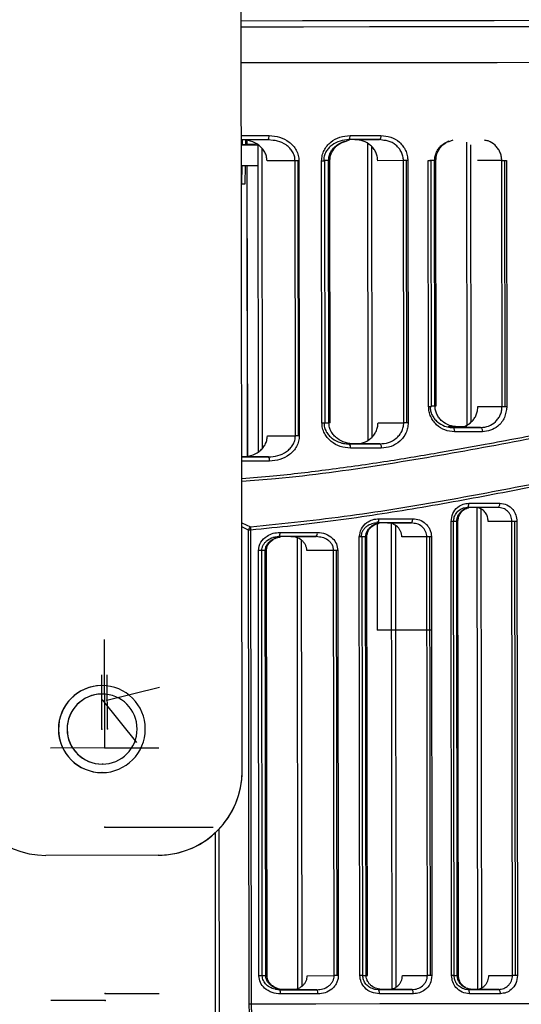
# Model space of a CAD drawing. Header units: millimetres. Extents: x -320 to 32, y 12 to 324.
# Tile 9 of 24: x -223 to -187, y 96 to 167. Entities that reach past the tile are written whole.
import ezdxf

# ---------------------------------------------------------------- set-up
doc = ezdxf.new("R2010")
doc.units = ezdxf.units.MM
doc.header["$PDSIZE"] = -1

msp = doc.modelspace()

# ---------------------------------------------------------------- linework, layer by layer
at = {"color": 7, "linetype": 'Continuous', "lineweight": 25}
for p, q in [((-206.95, 112.952), (-207.058, 201.952)), ((-206.944, 112.952), (-207.051, 201.952)), ((-206.925, 157.604), (-206.919, 157.952)), ((-206.684, 157.609), (-206.678, 157.953)), ((-204.742, 157.908), (-205.083, 157.955)), ((-199.605, 157.838), (-199.3, 157.944)), ((-198.9, 157.962), (-197.142, 157.964)), ((-196.829, 157.914), (-197.142, 157.964)), ((-192.171, 157.843), (-191.9, 157.951)), ((-206.677, 157.604), (-206.673, 157.604)), ((-206.611, 157.897), (-206.611, 157.61)), ((-206.604, 157.896), (-206.604, 157.61)), ((-206.436, 157.61), (-206.432, 157.61)), ((-206.003, 157.605), (-205.839, 157.605)), ((-205.839, 157.604), (-205.813, 135.694)), ((-205.548, 157.367), (-205.522, 135.932)), ((-198.002, 157.683), (-197.977, 136.553)), ((-197.711, 157.478), (-197.686, 136.759)), ((-190.937, 157.776), (-190.913, 137.634)), ((-190.646, 157.584), (-190.622, 137.826)), ((-206.97, 154.804), (-206.949, 156.103)), ((-206.729, 154.809), (-206.708, 156.104)), ((-206.609, 156.104), (-206.584, 135.399)), ((-206.602, 156.104), (-206.577, 135.4)), ((-203.171, 156.457), (-205.173, 156.455)), ((-203.147, 136.848), (-203.171, 156.457)), ((-202.935, 136.848), (-202.959, 156.457)), ((-202.896, 156.457), (-202.872, 136.848)), ((-201.277, 156.459), (-201.047, 156.46)), ((-201.255, 137.769), (-201.277, 156.459)), ((-200.778, 156.468), (-201.134, 156.467)), ((-201.025, 137.769), (-201.047, 156.46)), ((-200.756, 137.768), (-200.778, 156.468)), ((-200.667, 137.768), (-200.69, 156.468)), ((-195.438, 156.466), (-197.276, 156.464)), ((-195.415, 137.776), (-195.438, 156.466)), ((-195.204, 137.776), (-195.226, 156.467)), ((-195.128, 156.467), (-195.105, 137.776)), ((-193.644, 138.934), (-193.665, 156.469)), ((-193.214, 156.477), (-193.556, 156.476)), ((-193.448, 138.935), (-193.469, 156.469)), ((-193.192, 138.987), (-193.214, 156.477)), ((-193.214, 156.477), (-193.125, 156.477)), ((-193.104, 138.987), (-193.125, 156.477)), ((-188.426, 156.475), (-190.15, 156.473)), ((-188.405, 138.941), (-188.426, 156.475)), ((-188.193, 138.941), (-188.214, 156.475)), ((-188.084, 156.476), (-188.063, 138.941)), ((-206.994, 154.804), (-206.97, 154.804)), ((-193.448, 138.986), (-193.192, 138.987)), ((-193.192, 138.987), (-193.104, 138.987)), ((-190.129, 138.939), (-188.405, 138.941)), ((-201.255, 137.769), (-201.025, 137.769)), ((-201.112, 137.767), (-200.756, 137.768)), ((-197.253, 137.774), (-195.415, 137.776)), ((-192.063, 137.488), (-192.256, 137.488)), ((-189.931, 137.439), (-191.596, 137.437)), ((-205.149, 136.846), (-203.147, 136.848)), ((-197.115, 136.274), (-198.874, 136.272)), ((-205.056, 135.346), (-206.957, 135.343)), ((-190.202, 131.726), (-190.16, 97.4)), ((-189.91, 131.624), (-189.869, 97.494)), ((-188.51, 131.71), (-188.698, 131.746)), ((-206.965, 130.641), (-206.355, 130.358)), ((-196.588, 130.639), (-194.88, 130.641)), ((-196.306, 130.588), (-196.266, 97.418)), ((-194.674, 130.607), (-194.88, 130.641)), ((-192.004, 98.371), (-192.044, 130.742)), ((-191.823, 98.371), (-191.862, 130.742)), ((-191.638, 130.749), (-191.861, 130.749)), ((-191.599, 98.378), (-191.638, 130.749)), ((-191.511, 98.378), (-191.55, 130.749)), ((-187.701, 130.747), (-189.391, 130.745)), ((-187.662, 98.376), (-187.701, 130.747)), ((-187.45, 98.377), (-187.489, 130.748)), ((-187.347, 130.748), (-187.308, 98.377)), ((-206.491, 130.132), (-206.965, 130.352)), ((-206.45, 96.353), (-206.491, 130.132)), ((-206.353, 130.132), (-206.312, 96.353)), ((-196.015, 130.451), (-195.975, 97.555)), ((-204.305, 129.662), (-204.749, 129.602)), ((-203.478, 129.663), (-201.66, 129.666)), ((-203.029, 129.577), (-202.99, 97.445)), ((-202.738, 129.419), (-202.7, 97.602)), ((-201.435, 129.634), (-201.66, 129.666)), ((-198.549, 98.363), (-198.587, 129.636)), ((-198.137, 129.644), (-198.461, 129.644)), ((-198.337, 98.363), (-198.374, 129.637)), ((-198.099, 98.371), (-198.137, 129.644)), ((-198.011, 98.371), (-198.049, 129.644)), ((-193.77, 129.642), (-195.554, 129.64)), ((-193.732, 98.369), (-193.77, 129.642)), ((-193.52, 98.369), (-193.558, 129.643)), ((-193.445, 129.643), (-193.407, 98.369)), ((-205.755, 98.354), (-205.792, 128.66)), ((-205.298, 128.668), (-205.545, 128.668)), ((-205.508, 98.354), (-205.544, 128.661)), ((-205.261, 98.362), (-205.298, 128.668)), ((-205.172, 98.362), (-205.209, 128.668)), ((-200.418, 128.667), (-202.335, 128.665)), ((-200.382, 98.361), (-200.418, 128.667)), ((-200.17, 98.361), (-200.206, 128.667)), ((-200.126, 128.667), (-200.089, 98.361)), ((-216.927, 113.44), (-216.935, 113.44)), ((-216.872, 113.441), (-216.927, 113.44)), ((-216.943, 112.84), (-216.95, 112.84)), ((-216.943, 112.84), (-216.875, 112.841)), ((-206.95, 112.952), (-206.944, 112.952)), ((-208.841, 95.664), (-208.857, 108.581)), ((-208.605, 108.8), (-208.59, 95.664)), ((-212.943, 106.945), (-220.943, 106.935)), ((-212.81, 106.946), (-212.803, 106.946)), ((-205.508, 98.362), (-205.261, 98.362)), ((-202.299, 98.358), (-200.382, 98.361)), ((-198.337, 98.37), (-198.099, 98.371)), ((-195.516, 98.367), (-193.732, 98.369)), ((-191.823, 98.378), (-191.599, 98.378)), ((-189.352, 98.374), (-187.662, 98.376)), ((-204.56, 97.395), (-204.266, 97.356)), ((-203.933, 97.364), (-204.321, 97.363)), ((-201.621, 97.359), (-203.438, 97.357)), ((-197.504, 97.405), (-197.241, 97.364)), ((-196.918, 97.372), (-197.287, 97.372)), ((-194.84, 97.367), (-196.548, 97.365)), ((-191.06, 97.396), (-190.85, 97.372)), ((-190.541, 97.38), (-190.911, 97.379)), ((-188.657, 97.375), (-190.291, 97.373))]:
    msp.add_line(p, q, dxfattribs=at)
at = {"color": 7, "linetype": 'Continuous'}
for p, q in [((-197.285, 123.015), (-197.295, 130.751)), ((-197.285, 123.015), (-193.417, 123.02)), ((-216.752, 114.594), (-216.761, 122.33)), ((-216.752, 114.594), (-216.761, 122.33)), ((-216.946, 115.94), (-216.95, 119.808)), ((-216.56, 115.949), (-216.565, 119.817)), ((-216.6, 117.998), (-212.849, 118.94)), ((-216.912, 117.991), (-214.488, 114.977)), ((-216.912, 117.991), (-216.891, 117.991)), ((-216.6, 117.998), (-216.621, 117.998)), ((-216.946, 115.94), (-216.967, 115.939)), ((-216.56, 115.949), (-216.582, 115.948)), ((-216.752, 114.594), (-220.62, 114.59)), ((-216.752, 114.594), (-212.884, 114.599)), ((-216.745, 108.944), (-209.01, 108.954)), ((-216.745, 108.944), (-209.01, 108.954)), ((-216.745, 108.944), (-216.735, 108.945)), ((-216.745, 108.944), (-216.735, 108.945)), ((-216.731, 97.094), (-212.863, 97.099)), ((-216.73, 96.594), (-220.598, 96.59))]:
    msp.add_line(p, q, dxfattribs=at)
at = {"color": 7, "linetype": 'Continuous', "lineweight": 25, "flags": 128}
for points in [[(-207.008, 166.443), (-202.642, 166.449), (-197.974, 166.454), (-193.407, 166.46), (-188.966, 166.466), (-184.672, 166.471), (-180.551, 166.476), (-176.622, 166.481), (-172.908, 166.486), (-169.429, 166.49), (-166.202, 166.494), (-163.245, 166.498), (-160.574, 166.502), (-158.204, 166.505), (-156.145, 166.507), (-154.411, 166.51), (-153.01, 166.512), (-151.948, 166.513), (-151.234, 166.515), (-150.868, 166.515), (-150.818, 166.515)], [(-150.447, 166.059), (-150.498, 166.059), (-150.865, 166.058), (-151.584, 166.057), (-152.651, 166.055), (-154.061, 166.053), (-155.805, 166.051), (-157.875, 166.048), (-160.259, 166.045), (-162.945, 166.042), (-165.918, 166.038), (-169.163, 166.034), (-172.662, 166.029), (-176.396, 166.024), (-180.347, 166.02), (-184.492, 166.014), (-188.809, 166.009), (-193.276, 166.003), (-197.868, 165.998), (-202.562, 165.992), (-207.008, 165.987)], [(-207.005, 163.452), (-202.53, 163.458), (-197.827, 163.464), (-193.226, 163.469), (-188.75, 163.475), (-184.424, 163.48), (-180.271, 163.485), (-176.312, 163.49), (-172.57, 163.495), (-169.064, 163.499), (-165.813, 163.504), (-162.834, 163.507), (-160.142, 163.511), (-157.753, 163.514), (-155.68, 163.517), (-153.932, 163.519), (-152.52, 163.521), (-151.451, 163.523), (-150.73, 163.524), (-150.362, 163.525), (-150.311, 163.525)], [(-206.973, 163.452), (-202.53, 163.458), (-197.827, 163.464), (-193.226, 163.469), (-188.75, 163.475), (-184.424, 163.48), (-180.271, 163.485), (-176.312, 163.49), (-172.57, 163.495), (-169.064, 163.499), (-165.813, 163.504), (-162.834, 163.507), (-160.142, 163.511), (-157.753, 163.514), (-155.68, 163.517), (-153.932, 163.519), (-152.52, 163.521), (-151.451, 163.523), (-150.73, 163.524), (-150.362, 163.525), (-150.311, 163.525)], [(-206.998, 158.252), (-206.861, 158.252), (-206.556, 158.253), (-206.25, 158.253), (-205.945, 158.254), (-205.64, 158.254), (-205.335, 158.254), (-205.03, 158.255)], [(-205.083, 157.955), (-205.386, 157.954), (-205.69, 157.954), (-205.993, 157.954), (-206.297, 157.953), (-206.601, 157.953), (-206.906, 157.952), (-206.919, 157.952)], [(-197.142, 157.964), (-197.414, 157.964), (-197.686, 157.964), (-197.959, 157.963), (-198.232, 157.963), (-198.505, 157.963), (-198.779, 157.962), (-199.053, 157.962), (-199.327, 157.962)], [(-199.248, 158.262), (-198.973, 158.262), (-198.697, 158.262), (-198.422, 158.263), (-198.148, 158.263), (-197.874, 158.263), (-197.6, 158.264), (-197.326, 158.264), (-197.053, 158.264)], [(-197.053, 158.264), (-197.055, 158.206), (-197.06, 158.15), (-197.068, 158.098), (-197.079, 158.052), (-197.092, 158.015), (-197.108, 157.987), (-197.124, 157.97), (-197.142, 157.964)], [(-206.998, 157.603), (-206.794, 157.603), (-206.274, 157.604), (-205.839, 157.605)], [(-206.998, 157.604), (-206.773, 157.604), (-206.677, 157.604)], [(-206.925, 157.609), (-206.55, 157.609), (-206.031, 157.61), (-206, 157.61)], [(-206.925, 157.609), (-206.804, 157.609), (-206.648, 157.609), (-206.532, 157.609), (-206.46, 157.61), (-206.436, 157.61)], [(-206, 157.605), (-206.244, 157.605), (-206.762, 157.604), (-206.925, 157.604)], [(-206.673, 157.604), (-206.696, 157.604), (-206.766, 157.604), (-206.881, 157.604), (-206.925, 157.604)], [(-206, 157.611), (-206, 157.611), (-206.518, 157.61), (-206.684, 157.61)], [(-206.432, 157.61), (-206.525, 157.61), (-206.684, 157.609)], [(-205.838, 156.105), (-206.273, 156.104), (-206.792, 156.103), (-206.949, 156.103)], [(-202.959, 156.457), (-202.988, 156.457), (-203.018, 156.457), (-203.046, 156.457), (-203.074, 156.457), (-203.1, 156.457), (-203.126, 156.457), (-203.149, 156.457), (-203.171, 156.457)], [(-202.896, 156.457), (-202.903, 156.457), (-202.911, 156.457), (-202.919, 156.457), (-202.927, 156.457), (-202.935, 156.457), (-202.943, 156.457), (-202.951, 156.457), (-202.959, 156.457)], [(-200.69, 156.468), (-200.7, 156.468), (-200.73, 156.468), (-200.778, 156.468)], [(-195.226, 156.467), (-195.256, 156.467), (-195.285, 156.467), (-195.313, 156.467), (-195.341, 156.467), (-195.368, 156.467), (-195.393, 156.467), (-195.416, 156.467), (-195.438, 156.466)], [(-195.128, 156.467), (-195.14, 156.467), (-195.152, 156.467), (-195.164, 156.467), (-195.176, 156.467), (-195.189, 156.467), (-195.201, 156.467), (-195.214, 156.467), (-195.226, 156.467)], [(-193.665, 156.469), (-193.599, 156.469), (-193.543, 156.469), (-193.501, 156.469), (-193.476, 156.469), (-193.469, 156.469)], [(-188.426, 156.475), (-188.405, 156.475), (-188.381, 156.475), (-188.356, 156.475), (-188.329, 156.475), (-188.301, 156.475), (-188.273, 156.475), (-188.244, 156.475), (-188.214, 156.475)], [(-188.214, 156.475), (-188.198, 156.475), (-188.181, 156.475), (-188.164, 156.475), (-188.148, 156.475), (-188.131, 156.476), (-188.115, 156.476), (-188.099, 156.476), (-188.084, 156.476)], [(-206.97, 154.809), (-206.802, 154.809), (-206.729, 154.809)], [(-193.644, 138.934), (-193.577, 138.935), (-193.522, 138.935), (-193.48, 138.935), (-193.455, 138.935), (-193.448, 138.935)], [(-188.405, 138.941), (-188.383, 138.941), (-188.36, 138.941), (-188.334, 138.941), (-188.308, 138.941), (-188.28, 138.941), (-188.252, 138.941), (-188.223, 138.941), (-188.193, 138.941)], [(-188.193, 138.941), (-188.176, 138.941), (-188.159, 138.941), (-188.143, 138.941), (-188.126, 138.941), (-188.11, 138.941), (-188.094, 138.941), (-188.078, 138.941), (-188.063, 138.941)], [(-200.667, 137.768), (-200.677, 137.768), (-200.708, 137.768), (-200.756, 137.768)], [(-195.204, 137.776), (-195.233, 137.776), (-195.262, 137.776), (-195.291, 137.776), (-195.318, 137.776), (-195.345, 137.776), (-195.37, 137.776), (-195.394, 137.776), (-195.415, 137.776)], [(-195.105, 137.776), (-195.117, 137.776), (-195.129, 137.776), (-195.141, 137.776), (-195.154, 137.776), (-195.166, 137.776), (-195.178, 137.776), (-195.191, 137.776), (-195.204, 137.776)], [(-192.253, 137.487), (-192.017, 137.488), (-191.767, 137.488), (-191.518, 137.488), (-191.27, 137.489)], [(-191.914, 137.437), (-191.665, 137.437), (-191.416, 137.437), (-191.167, 137.438), (-190.919, 137.438), (-190.672, 137.438), (-190.424, 137.438), (-190.177, 137.439), (-189.931, 137.439)], [(-191.914, 137.437), (-191.893, 137.431), (-191.871, 137.414), (-191.852, 137.386), (-191.835, 137.349), (-191.821, 137.303), (-191.81, 137.252), (-191.804, 137.195), (-191.801, 137.137)], [(-191.596, 137.437), (-191.845, 137.437), (-191.914, 137.437)], [(-189.809, 137.139), (-190.056, 137.139), (-190.304, 137.139), (-190.553, 137.138), (-190.802, 137.138), (-191.051, 137.138), (-191.301, 137.137), (-191.551, 137.137), (-191.801, 137.137)], [(-190.913, 137.489), (-191.077, 137.489), (-191.326, 137.489), (-191.574, 137.488)], [(-189.931, 137.439), (-189.907, 137.433), (-189.884, 137.416), (-189.863, 137.389), (-189.845, 137.351), (-189.83, 137.306), (-189.818, 137.254), (-189.811, 137.198), (-189.809, 137.139)], [(-202.935, 136.848), (-202.965, 136.848), (-202.994, 136.848), (-203.022, 136.848), (-203.05, 136.848), (-203.077, 136.848), (-203.102, 136.848), (-203.125, 136.848), (-203.147, 136.848)], [(-202.872, 136.848), (-202.88, 136.848), (-202.888, 136.848), (-202.895, 136.848), (-202.903, 136.848), (-202.911, 136.848), (-202.919, 136.848), (-202.927, 136.848), (-202.935, 136.848)], [(-199.301, 136.271), (-199.026, 136.272), (-198.752, 136.272), (-198.479, 136.272), (-198.205, 136.273), (-197.932, 136.273), (-197.66, 136.273), (-197.387, 136.274), (-197.115, 136.274)], [(-198.874, 136.272), (-199.15, 136.272), (-199.301, 136.271)], [(-197.115, 136.274), (-197.098, 136.268), (-197.081, 136.251), (-197.066, 136.223), (-197.052, 136.186), (-197.041, 136.141), (-197.033, 136.089), (-197.028, 136.032), (-197.026, 135.974)], [(-197.026, 135.974), (-197.299, 135.974), (-197.573, 135.973), (-197.847, 135.973), (-198.121, 135.973), (-198.395, 135.972), (-198.67, 135.972), (-198.946, 135.972), (-199.221, 135.971)], [(-206.971, 135.343), (-206.878, 135.343), (-206.574, 135.344), (-206.27, 135.344), (-205.966, 135.344), (-205.662, 135.345), (-205.359, 135.345), (-205.056, 135.346)], [(-205.002, 135.046), (-205.307, 135.045), (-205.612, 135.045), (-205.917, 135.044), (-206.222, 135.044), (-206.527, 135.044), (-206.833, 135.043), (-206.97, 135.043)], [(-190.892, 131.743), (-190.868, 131.749), (-190.844, 131.766), (-190.823, 131.794), (-190.804, 131.831), (-190.788, 131.877), (-190.777, 131.929), (-190.77, 131.985), (-190.767, 132.044)], [(-190.767, 132.044), (-190.49, 132.044), (-190.213, 132.044), (-189.936, 132.045), (-189.66, 132.045), (-189.385, 132.045), (-189.11, 132.046), (-188.837, 132.046), (-188.563, 132.046)], [(-188.698, 131.746), (-188.672, 131.752), (-188.647, 131.769), (-188.623, 131.797), (-188.603, 131.834), (-188.586, 131.88), (-188.573, 131.931), (-188.566, 131.988), (-188.563, 132.046)], [(-188.698, 131.746), (-188.97, 131.746), (-189.243, 131.745), (-189.516, 131.745), (-189.79, 131.745), (-190.064, 131.744), (-190.34, 131.744), (-190.615, 131.744), (-190.892, 131.743)], [(-197.282, 130.638), (-197.263, 130.644), (-197.246, 130.661), (-197.23, 130.689), (-197.215, 130.726), (-197.204, 130.771), (-197.195, 130.823), (-197.19, 130.88), (-197.188, 130.938)], [(-194.88, 130.641), (-195.179, 130.641), (-195.477, 130.64), (-195.777, 130.64), (-196.077, 130.639), (-196.377, 130.639), (-196.678, 130.639), (-196.98, 130.638), (-197.282, 130.638)], [(-197.188, 130.938), (-196.885, 130.938), (-196.582, 130.939), (-196.279, 130.939), (-195.977, 130.94), (-195.676, 130.94), (-195.375, 130.94), (-195.075, 130.941), (-194.775, 130.941)], [(-194.88, 130.641), (-194.86, 130.647), (-194.84, 130.664), (-194.822, 130.692), (-194.806, 130.729), (-194.793, 130.774), (-194.783, 130.826), (-194.777, 130.883), (-194.775, 130.941)], [(-191.862, 130.742), (-191.868, 130.742), (-191.89, 130.742), (-191.929, 130.742), (-191.981, 130.742), (-192.044, 130.742)], [(-191.638, 130.749), (-191.593, 130.749), (-191.563, 130.749), (-191.55, 130.749), (-191.55, 130.749)], [(-187.489, 130.748), (-187.519, 130.748), (-187.548, 130.748), (-187.576, 130.747), (-187.604, 130.747), (-187.631, 130.747), (-187.656, 130.747), (-187.679, 130.747), (-187.701, 130.747)], [(-187.347, 130.748), (-187.364, 130.748), (-187.381, 130.748), (-187.398, 130.748), (-187.416, 130.748), (-187.434, 130.748), (-187.452, 130.748), (-187.471, 130.748), (-187.489, 130.748)], [(-206.353, 130.132), (-206.372, 130.132), (-206.39, 130.132), (-206.408, 130.132), (-206.426, 130.132), (-206.443, 130.132), (-206.46, 130.132), (-206.476, 130.132), (-206.491, 130.132)], [(-204.246, 129.962), (-203.912, 129.963), (-203.579, 129.963), (-203.246, 129.964), (-202.913, 129.964), (-202.581, 129.964), (-202.249, 129.965), (-201.918, 129.965), (-201.587, 129.966)], [(-201.66, 129.666), (-201.989, 129.665), (-202.319, 129.665), (-202.649, 129.664), (-202.979, 129.664), (-203.31, 129.664), (-203.642, 129.663), (-203.973, 129.663), (-204.305, 129.662)], [(-198.374, 129.637), (-198.384, 129.637), (-198.412, 129.637), (-198.457, 129.637), (-198.517, 129.636), (-198.587, 129.636)], [(-198.137, 129.644), (-198.09, 129.644), (-198.06, 129.644), (-198.049, 129.644), (-198.049, 129.644)], [(-193.558, 129.643), (-193.587, 129.643), (-193.617, 129.642), (-193.645, 129.642), (-193.673, 129.642), (-193.699, 129.642), (-193.725, 129.642), (-193.748, 129.642), (-193.77, 129.642)], [(-193.445, 129.643), (-193.459, 129.643), (-193.473, 129.643), (-193.487, 129.643), (-193.501, 129.643), (-193.515, 129.643), (-193.529, 129.643), (-193.544, 129.643), (-193.558, 129.643)], [(-205.544, 128.661), (-205.545, 128.661), (-205.558, 128.661), (-205.593, 128.661), (-205.646, 128.661), (-205.714, 128.661), (-205.792, 128.66)], [(-205.298, 128.668), (-205.248, 128.668), (-205.218, 128.668), (-205.209, 128.668)], [(-200.206, 128.667), (-200.236, 128.667), (-200.265, 128.667), (-200.294, 128.667), (-200.321, 128.667), (-200.348, 128.667), (-200.373, 128.667), (-200.397, 128.667), (-200.418, 128.667)], [(-200.126, 128.667), (-200.136, 128.667), (-200.146, 128.667), (-200.156, 128.667), (-200.166, 128.667), (-200.176, 128.667), (-200.186, 128.667), (-200.196, 128.667), (-200.206, 128.667)], [(-205.508, 98.354), (-205.508, 98.354), (-205.522, 98.354), (-205.556, 98.354), (-205.61, 98.354), (-205.678, 98.354), (-205.755, 98.354)], [(-205.261, 98.362), (-205.211, 98.362), (-205.181, 98.362), (-205.172, 98.362)], [(-200.17, 98.361), (-200.199, 98.361), (-200.228, 98.361), (-200.257, 98.361), (-200.284, 98.361), (-200.311, 98.361), (-200.336, 98.361), (-200.36, 98.361), (-200.382, 98.361)], [(-200.089, 98.361), (-200.099, 98.361), (-200.109, 98.361), (-200.119, 98.361), (-200.129, 98.361), (-200.139, 98.361), (-200.149, 98.361), (-200.16, 98.361), (-200.17, 98.361)], [(-198.337, 98.363), (-198.346, 98.363), (-198.374, 98.363), (-198.419, 98.363), (-198.479, 98.363), (-198.549, 98.363)], [(-198.099, 98.371), (-198.052, 98.371), (-198.022, 98.371), (-198.011, 98.371), (-198.011, 98.371)], [(-193.52, 98.369), (-193.55, 98.369), (-193.579, 98.369), (-193.607, 98.369), (-193.635, 98.369), (-193.662, 98.369), (-193.687, 98.369), (-193.71, 98.369), (-193.732, 98.369)], [(-193.407, 98.369), (-193.421, 98.369), (-193.435, 98.369), (-193.449, 98.369), (-193.463, 98.369), (-193.477, 98.369), (-193.491, 98.369), (-193.506, 98.369), (-193.52, 98.369)], [(-191.823, 98.371), (-191.829, 98.371), (-191.851, 98.371), (-191.889, 98.371), (-191.942, 98.371), (-192.004, 98.371)], [(-191.599, 98.378), (-191.554, 98.378), (-191.524, 98.378), (-191.511, 98.378), (-191.511, 98.378)], [(-187.45, 98.377), (-187.479, 98.377), (-187.509, 98.377), (-187.537, 98.376), (-187.565, 98.376), (-187.591, 98.376), (-187.617, 98.376), (-187.64, 98.376), (-187.662, 98.376)], [(-187.308, 98.377), (-187.324, 98.377), (-187.342, 98.377), (-187.359, 98.377), (-187.377, 98.377), (-187.395, 98.377), (-187.413, 98.377), (-187.432, 98.377), (-187.45, 98.377)], [(-203.118, 97.364), (-203.454, 97.364), (-203.789, 97.364), (-204.126, 97.363), (-204.317, 97.363)], [(-204.266, 97.356), (-203.934, 97.356), (-203.602, 97.357), (-203.271, 97.357), (-202.94, 97.357), (-202.61, 97.358), (-202.28, 97.358), (-201.95, 97.359), (-201.621, 97.359)], [(-204.265, 97.356), (-204.111, 97.356), (-203.774, 97.357), (-203.438, 97.357)], [(-201.547, 97.059), (-201.878, 97.059), (-202.21, 97.058), (-202.541, 97.058), (-202.873, 97.058), (-203.206, 97.057), (-203.539, 97.057), (-203.872, 97.056), (-204.206, 97.056)], [(-203.391, 97.364), (-203.601, 97.364), (-203.933, 97.364)], [(-196.239, 97.373), (-196.541, 97.372), (-196.843, 97.372), (-197.146, 97.372), (-197.282, 97.371)], [(-197.241, 97.364), (-196.939, 97.365), (-196.638, 97.365), (-196.337, 97.366), (-196.036, 97.366), (-195.736, 97.366), (-195.437, 97.367), (-195.138, 97.367), (-194.84, 97.367)], [(-197.147, 97.065), (-197.149, 97.123), (-197.154, 97.179), (-197.163, 97.231), (-197.175, 97.277), (-197.189, 97.314), (-197.205, 97.342), (-197.223, 97.359), (-197.241, 97.364)], [(-194.734, 97.068), (-195.034, 97.067), (-195.334, 97.067), (-195.635, 97.066), (-195.936, 97.066), (-196.238, 97.066), (-196.541, 97.065), (-196.844, 97.065), (-197.147, 97.065)], [(-197.127, 97.365), (-196.85, 97.365), (-196.548, 97.365)], [(-196.507, 97.373), (-196.617, 97.372), (-196.918, 97.372)], [(-194.734, 97.068), (-194.736, 97.126), (-194.742, 97.182), (-194.752, 97.234), (-194.765, 97.28), (-194.781, 97.317), (-194.8, 97.345), (-194.819, 97.362), (-194.84, 97.367)], [(-190.16, 97.38), (-190.271, 97.38), (-190.545, 97.379), (-190.821, 97.379), (-190.904, 97.379)], [(-190.85, 97.372), (-190.574, 97.373), (-190.298, 97.373), (-190.023, 97.373), (-189.748, 97.374), (-189.474, 97.374), (-189.201, 97.374), (-188.929, 97.375), (-188.657, 97.375)], [(-190.725, 97.073), (-190.727, 97.131), (-190.735, 97.187), (-190.746, 97.239), (-190.762, 97.285), (-190.781, 97.322), (-190.802, 97.35), (-190.826, 97.367), (-190.85, 97.372)], [(-190.848, 97.373), (-190.841, 97.373), (-190.566, 97.373), (-190.291, 97.373)], [(-188.521, 97.075), (-188.794, 97.075), (-189.068, 97.075), (-189.343, 97.074), (-189.618, 97.074), (-189.894, 97.074), (-190.17, 97.073), (-190.447, 97.073), (-190.725, 97.073)], [(-190.16, 97.38), (-190.265, 97.38), (-190.541, 97.38)], [(-188.521, 97.075), (-188.524, 97.134), (-188.531, 97.19), (-188.544, 97.242), (-188.561, 97.287), (-188.581, 97.325), (-188.605, 97.352), (-188.63, 97.369), (-188.657, 97.375)], [(-206.45, 96.353), (-206.435, 96.353), (-206.419, 96.353), (-206.402, 96.353), (-206.385, 96.353), (-206.368, 96.353), (-206.349, 96.353), (-206.331, 96.353), (-206.312, 96.353)], [(-206.312, 96.353), (-201.681, 96.359), (-197.136, 96.365), (-192.703, 96.37), (-188.408, 96.375), (-184.275, 96.381), (-180.328, 96.385), (-176.59, 96.39), (-173.081, 96.395), (-169.823, 96.399), (-166.833, 96.403), (-164.13, 96.406), (-161.727, 96.409), (-159.64, 96.412), (-157.879, 96.414), (-156.456, 96.416), (-155.378, 96.418), (-154.652, 96.419), (-154.281, 96.42), (-154.23, 96.42)]]:
    msp.add_lwpolyline(points, dxfattribs=at)
at = {"color": 7, "linetype": 'Continuous', "lineweight": 25}
for centre, radius, start, end in [((-205.494, 158.181), 0.469, 331.07516, 8.98105), ((-199.592, 158.192), 0.35, 319.00445, 11.55433), ((-199.565, 136.041), 0.351, 348.58954, 41.12605), ((-205.466, 135.118), 0.469, 351.1621, 29.05703), ((-206.037, 130.012), 0.469, 132.62543, 165.21448), ((-205.09, 130.255), 1.269, 175.36419, 185.55593), ((-204.665, 129.89), 0.425, 327.66101, 9.81266), ((-201.951, 129.895), 0.37, 321.76577, 11.06253), ((-216.954, 115.94), 3.1, 90.06958, 270.06926), ((-216.947, 115.94), 3.1, 91.33986, 270.06926), ((-216.954, 115.94), 3.1, 270.06958, 90.06926), ((-216.939, 115.94), 2.5, 90.06959, 270.06925), ((-216.93, 115.94), 2.5, 91.33987, 270.06925), ((-216.939, 115.94), 2.5, 270.06959, 90.06925), ((-220.95, 112.935), 6, 180.06932, 270.0693), ((-212.95, 112.945), 6, 270.06952, 0.06953), ((-212.944, 112.945), 6, 271.3398, 0.06953), ((-204.625, 97.127), 0.426, 350.33077, 32.47062), ((-201.911, 97.129), 0.37, 349.08125, 38.36503)]:
    msp.add_arc(centre, radius, start, end, dxfattribs=at)
for points, knots in [([(-205.173, 156.455), (-205.182, 156.564), (-205.199, 156.783), (-205.327, 157.087), (-205.517, 157.355), (-205.84, 157.647), (-206.336, 157.9), (-206.768, 157.935), (-206.985, 157.952)], [0, 0, 0, 0, 0.124834, 0.250117, 0.372884, 0.500605, 0.750376, 1, 1, 1, 1]), ([(-205.03, 158.255), (-204.775, 158.233), (-204.262, 158.191), (-203.676, 157.885), (-203.296, 157.534), (-203.075, 157.211), (-202.924, 156.848), (-202.905, 156.587), (-202.896, 156.457)], [0, 0, 0, 0, 0.249154, 0.499066, 0.626614, 0.749638, 0.875941, 1, 1, 1, 1]), ([(-201.277, 156.459), (-201.268, 156.588), (-201.25, 156.844), (-201.109, 157.205), (-200.899, 157.524), (-200.54, 157.877), (-199.984, 158.192), (-199.493, 158.238), (-199.248, 158.262)], [0, 0, 0, 0, 0.1259247, 0.2512323, 0.3765637, 0.5023238, 0.7515002, 1, 1, 1, 1]), ([(-199.327, 157.962), (-199.541, 157.943), (-199.969, 157.905), (-200.465, 157.649), (-200.788, 157.357), (-200.98, 157.088), (-201.11, 156.786), (-201.126, 156.567), (-201.135, 156.459)], [0, 0, 0, 0, 0.248707, 0.497985, 0.629701, 0.748918, 0.877092, 1, 1, 1, 1]), ([(-197.276, 156.464), (-197.283, 156.569), (-197.296, 156.778), (-197.404, 157.075), (-197.567, 157.341), (-197.849, 157.638), (-198.297, 157.905), (-198.699, 157.943), (-198.9, 157.962)], [0, 0, 0, 0, 0.124562, 0.250449, 0.375509, 0.500756, 0.750253, 1, 1, 1, 1]), ([(-197.053, 158.264), (-196.814, 158.241), (-196.336, 158.195), (-195.804, 157.873), (-195.469, 157.517), (-195.279, 157.197), (-195.151, 156.843), (-195.135, 156.592), (-195.128, 156.467)], [0, 0, 0, 0, 0.249824, 0.499254, 0.625744, 0.749563, 0.875378, 1, 1, 1, 1]), ([(-203.171, 156.457), (-203.18, 156.567), (-203.199, 156.792), (-203.339, 157.099), (-203.545, 157.37), (-203.89, 157.658), (-204.303, 157.867), (-204.634, 157.898), (-204.742, 157.908)], [0, 0, 0, 0, 0.140567, 0.286909, 0.424073, 0.574359, 0.861184, 1, 1, 1, 1]), ([(-200.778, 156.468), (-200.77, 156.575), (-200.754, 156.793), (-200.625, 157.094), (-200.434, 157.362), (-200.119, 157.657), (-199.818, 157.782), (-199.624, 157.863)], [0, 0, 0, 0, 0.164786, 0.3366074, 0.4967071, 0.6735769, 1, 1, 1, 1]), ([(-200.69, 156.468), (-200.672, 156.63), (-200.635, 156.97), (-200.335, 157.418), (-199.976, 157.729), (-199.699, 157.81), (-199.605, 157.838)], [0, 0, 0, 0, 0.253125, 0.531914, 0.84058, 1, 1, 1, 1]), ([(-195.438, 156.466), (-195.445, 156.572), (-195.46, 156.785), (-195.575, 157.082), (-195.748, 157.351), (-196.047, 157.645), (-196.419, 157.869), (-196.727, 157.903), (-196.829, 157.914)], [0, 0, 0, 0, 0.141567, 0.286869, 0.425373, 0.573699, 0.859719, 1, 1, 1, 1]), ([(-193.214, 156.477), (-193.207, 156.58), (-193.193, 156.789), (-193.087, 157.082), (-192.924, 157.347), (-192.648, 157.649), (-192.374, 157.782), (-192.195, 157.868)], [0, 0, 0, 0, 0.165469, 0.335978, 0.49707, 0.671851, 1, 1, 1, 1]), ([(-193.125, 156.477), (-193.11, 156.636), (-193.079, 156.969), (-192.821, 157.414), (-192.505, 157.73), (-192.256, 157.815), (-192.171, 157.843)], [0, 0, 0, 0, 0.257434, 0.537293, 0.84235, 1, 1, 1, 1]), ([(-188.426, 156.475), (-188.432, 156.577), (-188.445, 156.783), (-188.542, 157.073), (-188.691, 157.339), (-188.953, 157.637), (-189.288, 157.871), (-189.574, 157.908), (-189.668, 157.92)], [0, 0, 0, 0, 0.142141, 0.286787, 0.426391, 0.573347, 0.858775, 1, 1, 1, 1]), ([(-206.969, 133.808), (-206.22, 133.867), (-204.127, 134.033), (-200.651, 134.452), (-196.664, 135.019), (-192.951, 135.639), (-189.076, 136.342), (-185.345, 137.049), (-181.574, 137.756), (-177.889, 138.4), (-174.097, 138.956), (-170.283, 139.34), (-166.757, 139.478), (-163.983, 139.404), (-161.845, 139.224), (-160.276, 139.028), (-158.824, 138.792), (-157.588, 138.549), (-156.441, 138.293), (-155.405, 138.034), (-154.53, 137.795), (-154.054, 137.653), (-153.87, 137.598)], [0, 0, 0, 0, 0.031143, 0.087015, 0.146994, 0.202598, 0.25049, 0.321585, 0.375694, 0.43184, 0.505053, 0.573384, 0.643233, 0.71496, 0.75384, 0.794167, 0.833058, 0.871311, 0.901928, 0.940799, 0.977082, 1, 1, 1, 1]), ([(-154.006, 137.348), (-154.933, 137.614), (-156.784, 138.144), (-160.625, 138.89), (-165.181, 139.285), (-170.469, 139.157), (-176.37, 138.465), (-182.799, 137.332), (-189.682, 135.992), (-196.949, 134.731), (-202.771, 133.905), (-206.165, 133.657), (-206.969, 133.599)], [0, 0, 0, 0, 0.107727, 0.214987, 0.322778, 0.429297, 0.535883, 0.643726, 0.751042, 0.85882, 0.966586, 1, 1, 1, 1]), ([(-191.801, 137.137), (-192.031, 137.161), (-192.489, 137.21), (-192.999, 137.539), (-193.318, 137.896), (-193.5, 138.214), (-193.621, 138.564), (-193.636, 138.811), (-193.644, 138.934)], [0, 0, 0, 0, 0.249918, 0.499227, 0.625556, 0.749539, 0.875341, 1, 1, 1, 1]), ([(-193.535, 138.935), (-193.528, 138.832), (-193.514, 138.623), (-193.407, 138.33), (-193.243, 138.064), (-192.961, 137.765), (-192.627, 137.573), (-192.243, 137.457), (-192.044, 137.445), (-191.914, 137.437)], [0, 0, 0, 0, 0.123187, 0.250128, 0.370056, 0.500177, 0.749379, 0.837581, 1, 1, 1, 1]), ([(-191.574, 137.488), (-191.773, 137.508), (-192.17, 137.548), (-192.618, 137.818), (-192.9, 138.115), (-193.064, 138.381), (-193.171, 138.674), (-193.185, 138.883), (-193.192, 138.987)], [0, 0, 0, 0, 0.24963, 0.498964, 0.629156, 0.749177, 0.876468, 1, 1, 1, 1]), ([(-191.596, 137.437), (-191.409, 137.458), (-191.036, 137.499), (-190.629, 137.778), (-190.379, 138.078), (-190.239, 138.342), (-190.146, 138.633), (-190.135, 138.837), (-190.129, 138.939)], [0, 0, 0, 0, 0.24953, 0.498725, 0.624611, 0.749009, 0.874139, 1, 1, 1, 1]), ([(-189.931, 137.439), (-189.738, 137.459), (-189.353, 137.5), (-188.929, 137.775), (-188.668, 138.075), (-188.519, 138.342), (-188.423, 138.633), (-188.411, 138.839), (-188.405, 138.941)], [0, 0, 0, 0, 0.249592, 0.498825, 0.627133, 0.749052, 0.875617, 1, 1, 1, 1]), ([(-188.063, 138.941), (-188.098, 138.667), (-188.168, 138.12), (-188.651, 137.533), (-189.221, 137.198), (-189.613, 137.159), (-189.809, 137.139)], [0, 0, 0, 0, 0.279826, 0.559323, 0.779514, 1, 1, 1, 1]), ([(-199.221, 135.971), (-199.467, 135.994), (-199.96, 136.04), (-200.518, 136.356), (-200.878, 136.709), (-201.086, 137.029), (-201.228, 137.387), (-201.246, 137.642), (-201.255, 137.769)], [0, 0, 0, 0, 0.249475, 0.499164, 0.626383, 0.749621, 0.875861, 1, 1, 1, 1]), ([(-201.112, 137.769), (-201.104, 137.662), (-201.086, 137.443), (-200.957, 137.143), (-200.765, 136.875), (-200.443, 136.581), (-200.07, 136.398), (-199.653, 136.29), (-199.438, 136.279), (-199.301, 136.271)], [0, 0, 0, 0, 0.122376, 0.249977, 0.368873, 0.500224, 0.749886, 0.840025, 1, 1, 1, 1]), ([(-198.946, 136.27), (-199.16, 136.288), (-199.588, 136.325), (-200.084, 136.58), (-200.407, 136.871), (-200.6, 137.14), (-200.73, 137.441), (-200.747, 137.66), (-200.756, 137.768)], [0, 0, 0, 0, 0.248707, 0.497984, 0.6297, 0.748918, 0.877091, 1, 1, 1, 1]), ([(-198.874, 136.272), (-198.673, 136.291), (-198.272, 136.331), (-197.824, 136.599), (-197.542, 136.895), (-197.381, 137.163), (-197.273, 137.459), (-197.26, 137.669), (-197.253, 137.774)], [0, 0, 0, 0, 0.249556, 0.498585, 0.625168, 0.748914, 0.875105, 1, 1, 1, 1]), ([(-197.115, 136.274), (-196.908, 136.293), (-196.493, 136.331), (-196.022, 136.593), (-195.725, 136.889), (-195.551, 137.158), (-195.437, 137.456), (-195.423, 137.67), (-195.415, 137.776)], [0, 0, 0, 0, 0.24965, 0.498772, 0.628187, 0.749055, 0.876161, 1, 1, 1, 1]), ([(-195.105, 137.776), (-195.113, 137.65), (-195.129, 137.399), (-195.255, 137.044), (-195.445, 136.724), (-195.779, 136.368), (-196.31, 136.045), (-196.787, 135.998), (-197.026, 135.974)], [0, 0, 0, 0, 0.12611, 0.251007, 0.374815, 0.501351, 0.750428, 1, 1, 1, 1]), ([(-206.957, 135.343), (-206.742, 135.361), (-206.31, 135.397), (-205.815, 135.65), (-205.492, 135.943), (-205.303, 136.211), (-205.174, 136.516), (-205.158, 136.735), (-205.149, 136.846)], [0, 0, 0, 0, 0.248911, 0.498389, 0.626333, 0.749361, 0.873896, 1, 1, 1, 1]), ([(-205.056, 135.346), (-204.833, 135.363), (-204.387, 135.397), (-203.865, 135.642), (-203.522, 135.932), (-203.315, 136.203), (-203.174, 136.511), (-203.156, 136.737), (-203.147, 136.848)], [0, 0, 0, 0, 0.2487234, 0.4980373, 0.6290632, 0.7486631, 0.8768761, 1, 1, 1, 1]), ([(-202.872, 136.848), (-202.881, 136.717), (-202.901, 136.455), (-203.051, 136.089), (-203.274, 135.768), (-203.652, 135.416), (-204.235, 135.111), (-204.747, 135.067), (-205.002, 135.046)], [0, 0, 0, 0, 0.1261186, 0.2507303, 0.3761328, 0.501711, 0.7512284, 1, 1, 1, 1]), ([(-206.355, 130.358), (-203.96, 130.606), (-199.175, 131.102), (-192.32, 132.247), (-185.81, 133.492), (-179.697, 134.678), (-174.06, 135.596), (-168.979, 136.055), (-164.54, 136.048), (-160.827, 135.612), (-157.879, 135.006), (-155.751, 134.43), (-154.396, 134.004), (-154.217, 133.947), (-154.128, 133.919)], [0, 0, 0, 0, 0.083529, 0.166903, 0.250548, 0.333741, 0.417487, 0.500697, 0.583522, 0.667195, 0.750455, 0.833555, 0.917174, 1, 1, 1, 1]), ([(-154.281, 133.662), (-154.279, 133.662), (-154.212, 133.636), (-154.521, 133.741), (-155.185, 133.952), (-155.902, 134.167), (-156.356, 134.298), (-156.863, 134.438), (-157.44, 134.59), (-158.189, 134.775), (-159.024, 134.961), (-159.854, 135.128), (-160.662, 135.275), (-161.526, 135.413), (-162.52, 135.546), (-164.006, 135.704), (-166.156, 135.826), (-168.967, 135.783), (-171.864, 135.583), (-174.789, 135.239), (-177.247, 134.861), (-179.168, 134.531), (-180.45, 134.302), (-181.727, 134.066), (-183.019, 133.82), (-184.394, 133.556), (-186.292, 133.189), (-188.672, 132.728), (-191.536, 132.193), (-194.409, 131.687), (-197.326, 131.216), (-200.279, 130.794), (-203.294, 130.421), (-205.34, 130.228), (-206.353, 130.132)], [0, 0, 0, 0, 0.001928, 0.070266, 0.140503, 0.162246, 0.185219, 0.204399, 0.226005, 0.251171, 0.281934, 0.30373, 0.321879, 0.346572, 0.368781, 0.392045, 0.445829, 0.500218, 0.546695, 0.592466, 0.639081, 0.657049, 0.675887, 0.693768, 0.710566, 0.729209, 0.749696, 0.786484, 0.822389, 0.858945, 0.89355, 0.928894, 0.964811, 1, 1, 1, 1]), ([(-192.044, 130.742), (-192.017, 130.94), (-191.965, 131.335), (-191.608, 131.758), (-191.193, 132), (-190.909, 132.029), (-190.767, 132.044)], [0, 0, 0, 0, 0.279191, 0.558475, 0.778895, 1, 1, 1, 1]), ([(-188.563, 132.046), (-188.389, 132.023), (-188.04, 131.978), (-187.639, 131.642), (-187.392, 131.21), (-187.362, 130.902), (-187.347, 130.748)], [0, 0, 0, 0, 0.279864, 0.55905, 0.779173, 1, 1, 1, 1]), ([(-191.862, 130.742), (-191.852, 130.852), (-191.83, 131.089), (-191.637, 131.421), (-191.371, 131.63), (-191.099, 131.732), (-190.947, 131.743), (-190.869, 131.748)], [0, 0, 0, 0, 0.1994025, 0.4306999, 0.6968411, 0.8440809, 1, 1, 1, 1]), ([(-191.638, 130.749), (-191.634, 130.818), (-191.625, 130.957), (-191.556, 131.151), (-191.45, 131.329), (-191.268, 131.53), (-191.046, 131.655), (-190.864, 131.72), (-190.804, 131.725), (-190.791, 131.727)], [0, 0, 0, 0, 0.14275, 0.289541, 0.428373, 0.578335, 0.86615, 0.97276, 1, 1, 1, 1]), ([(-191.55, 130.749), (-191.54, 130.856), (-191.521, 131.077), (-191.362, 131.374), (-191.114, 131.621), (-190.895, 131.694), (-190.781, 131.732)], [0, 0, 0, 0, 0.220756, 0.4596344, 0.7188848, 1, 1, 1, 1]), ([(-189.391, 130.745), (-189.401, 130.854), (-189.42, 131.071), (-189.57, 131.361), (-189.793, 131.586), (-190.059, 131.722), (-190.248, 131.737), (-190.333, 131.744)], [0, 0, 0, 0, 0.2016485, 0.4031564, 0.60863, 0.8234011, 1, 1, 1, 1]), ([(-187.701, 130.747), (-187.705, 130.815), (-187.713, 130.952), (-187.776, 131.145), (-187.873, 131.322), (-188.043, 131.52), (-188.262, 131.677), (-188.448, 131.702), (-188.51, 131.71)], [0, 0, 0, 0, 0.142467, 0.2873813, 0.4270108, 0.5738868, 0.859304, 1, 1, 1, 1]), ([(-198.587, 129.636), (-198.556, 129.839), (-198.494, 130.246), (-198.094, 130.663), (-197.644, 130.897), (-197.34, 130.924), (-197.188, 130.938)], [0, 0, 0, 0, 0.278874, 0.558391, 0.779184, 1, 1, 1, 1]), ([(-197.282, 130.638), (-197.423, 130.625), (-197.706, 130.6), (-198.031, 130.426), (-198.24, 130.23), (-198.364, 130.051), (-198.446, 129.852), (-198.457, 129.707), (-198.462, 129.637)], [0, 0, 0, 0, 0.2499354, 0.4995891, 0.6305513, 0.7498606, 0.8773053, 1, 1, 1, 1]), ([(-198.137, 129.644), (-198.132, 129.715), (-198.121, 129.86), (-198.039, 130.059), (-197.915, 130.239), (-197.706, 130.432), (-197.465, 130.575), (-197.272, 130.598), (-197.22, 130.604)], [0, 0, 0, 0, 0.1458313, 0.297369, 0.4387318, 0.5939824, 0.8895462, 1, 1, 1, 1]), ([(-198.049, 129.644), (-198.038, 129.75), (-198.015, 129.973), (-197.833, 130.272), (-197.55, 130.52), (-197.304, 130.591), (-197.175, 130.628)], [0, 0, 0, 0, 0.215204, 0.45156, 0.713621, 1, 1, 1, 1]), ([(-195.554, 129.64), (-195.558, 129.709), (-195.567, 129.847), (-195.634, 130.042), (-195.735, 130.219), (-195.914, 130.417), (-196.2, 130.599), (-196.458, 130.626), (-196.588, 130.639)], [0, 0, 0, 0, 0.124726, 0.250471, 0.37449, 0.500774, 0.750099, 1, 1, 1, 1]), ([(-194.775, 130.941), (-194.608, 130.924), (-194.275, 130.89), (-193.907, 130.653), (-193.678, 130.395), (-193.548, 130.165), (-193.461, 129.911), (-193.451, 129.732), (-193.445, 129.643)], [0, 0, 0, 0, 0.249552, 0.498725, 0.624906, 0.749015, 0.874961, 1, 1, 1, 1]), ([(-193.77, 129.642), (-193.774, 129.708), (-193.783, 129.843), (-193.853, 130.039), (-193.964, 130.223), (-194.162, 130.424), (-194.407, 130.576), (-194.608, 130.599), (-194.674, 130.607)], [0, 0, 0, 0, 0.134604, 0.274311, 0.420588, 0.574713, 0.860622, 1, 1, 1, 1]), ([(-205.792, 128.66), (-205.754, 128.871), (-205.679, 129.293), (-205.223, 129.702), (-204.733, 129.924), (-204.408, 129.95), (-204.246, 129.962)], [0, 0, 0, 0, 0.278494, 0.558694, 0.779775, 1, 1, 1, 1]), ([(-201.587, 129.966), (-201.388, 129.945), (-200.988, 129.905), (-200.506, 129.59), (-200.187, 129.155), (-200.146, 128.83), (-200.126, 128.667)], [0, 0, 0, 0, 0.279473, 0.559389, 0.779518, 1, 1, 1, 1]), ([(-205.546, 128.661), (-205.54, 128.73), (-205.529, 128.868), (-205.446, 129.065), (-205.321, 129.243), (-205.1, 129.448), (-204.751, 129.634), (-204.44, 129.667), (-204.283, 129.683)], [0, 0, 0, 0, 0.114717, 0.231566, 0.352531, 0.477289, 0.735694, 1, 1, 1, 1]), ([(-205.298, 128.668), (-205.291, 128.743), (-205.277, 128.897), (-205.175, 129.103), (-205.027, 129.283), (-204.786, 129.471), (-204.522, 129.604), (-204.318, 129.625), (-204.266, 129.63)], [0, 0, 0, 0, 0.145612, 0.299758, 0.440602, 0.59897, 0.896342, 1, 1, 1, 1]), ([(-205.211, 128.668), (-205.206, 128.729), (-205.197, 128.849), (-205.115, 129.081), (-204.925, 129.338), (-204.597, 129.561), (-204.339, 129.622), (-204.208, 129.653)], [0, 0, 0, 0, 0.118605, 0.236931, 0.481725, 0.73693, 1, 1, 1, 1]), ([(-202.335, 128.665), (-202.34, 128.736), (-202.35, 128.878), (-202.429, 129.078), (-202.546, 129.257), (-202.747, 129.453), (-203.061, 129.627), (-203.339, 129.651), (-203.478, 129.663)], [0, 0, 0, 0, 0.124327, 0.250393, 0.373675, 0.500857, 0.750615, 1, 1, 1, 1]), ([(-200.418, 128.667), (-200.424, 128.74), (-200.436, 128.889), (-200.526, 129.092), (-200.659, 129.273), (-200.882, 129.465), (-201.15, 129.606), (-201.365, 129.627), (-201.435, 129.634)], [0, 0, 0, 0, 0.1415985, 0.2886502, 0.4264481, 0.5769587, 0.8630706, 1, 1, 1, 1]), ([(-204.206, 97.056), (-204.412, 97.076), (-204.826, 97.116), (-205.333, 97.423), (-205.685, 97.854), (-205.732, 98.188), (-205.755, 98.354)], [0, 0, 0, 0, 0.279472, 0.55892, 0.779703, 1, 1, 1, 1]), ([(-204.503, 97.372), (-204.634, 97.403), (-204.893, 97.463), (-205.222, 97.685), (-205.412, 97.942), (-205.495, 98.174), (-205.505, 98.294), (-205.509, 98.354)], [0, 0, 0, 0, 0.263099, 0.518327, 0.763123, 0.881432, 1, 1, 1, 1]), ([(-203.933, 97.364), (-204.085, 97.375), (-204.39, 97.398), (-204.75, 97.559), (-204.991, 97.75), (-205.138, 97.929), (-205.24, 98.135), (-205.254, 98.288), (-205.261, 98.362)], [0, 0, 0, 0, 0.2494074, 0.4994721, 0.6320998, 0.7501226, 0.8785749, 1, 1, 1, 1]), ([(-204.375, 97.423), (-204.517, 97.483), (-204.728, 97.573), (-204.948, 97.781), (-205.073, 97.958), (-205.156, 98.155), (-205.168, 98.293), (-205.174, 98.362)], [0, 0, 0, 0, 0.349851, 0.519773, 0.684539, 0.843713, 1, 1, 1, 1]), ([(-203.438, 97.357), (-203.3, 97.37), (-203.024, 97.395), (-202.71, 97.568), (-202.509, 97.765), (-202.392, 97.944), (-202.313, 98.144), (-202.303, 98.287), (-202.299, 98.358)], [0, 0, 0, 0, 0.248644, 0.497585, 0.625038, 0.74866, 0.875179, 1, 1, 1, 1]), ([(-201.621, 97.359), (-201.474, 97.371), (-201.181, 97.395), (-200.837, 97.564), (-200.609, 97.766), (-200.479, 97.954), (-200.397, 98.154), (-200.387, 98.293), (-200.382, 98.361)], [0, 0, 0, 0, 0.24979, 0.499666, 0.637511, 0.765559, 0.885648, 1, 1, 1, 1]), ([(-200.089, 98.361), (-200.095, 98.269), (-200.107, 98.085), (-200.206, 97.826), (-200.354, 97.594), (-200.61, 97.337), (-201.012, 97.109), (-201.369, 97.076), (-201.547, 97.059)], [0, 0, 0, 0, 0.124338, 0.250394, 0.373787, 0.500791, 0.750444, 1, 1, 1, 1]), ([(-197.147, 97.065), (-197.34, 97.086), (-197.727, 97.129), (-198.189, 97.451), (-198.492, 97.883), (-198.53, 98.203), (-198.549, 98.363)], [0, 0, 0, 0, 0.280204, 0.559819, 0.77962, 1, 1, 1, 1]), ([(-197.458, 97.381), (-197.587, 97.418), (-197.834, 97.489), (-198.119, 97.736), (-198.302, 98.034), (-198.326, 98.257), (-198.337, 98.363)], [0, 0, 0, 0, 0.2864264, 0.5485094, 0.7848494, 1, 1, 1, 1]), ([(-196.918, 97.372), (-197.059, 97.384), (-197.342, 97.409), (-197.667, 97.582), (-197.876, 97.777), (-198, 97.956), (-198.083, 98.155), (-198.094, 98.3), (-198.099, 98.371)], [0, 0, 0, 0, 0.2499354, 0.4995891, 0.6305513, 0.7498606, 0.8773053, 1, 1, 1, 1]), ([(-196.548, 97.365), (-196.418, 97.379), (-196.16, 97.406), (-195.874, 97.588), (-195.696, 97.787), (-195.595, 97.964), (-195.528, 98.16), (-195.52, 98.298), (-195.516, 98.367)], [0, 0, 0, 0, 0.249549, 0.498706, 0.624946, 0.74901, 0.874902, 1, 1, 1, 1]), ([(-194.84, 97.367), (-194.704, 97.38), (-194.431, 97.406), (-194.124, 97.584), (-193.931, 97.782), (-193.819, 97.961), (-193.746, 98.158), (-193.737, 98.299), (-193.732, 98.369)], [0, 0, 0, 0, 0.250109, 0.499526, 0.628763, 0.749716, 0.876398, 1, 1, 1, 1]), ([(-193.407, 98.369), (-193.435, 98.169), (-193.49, 97.769), (-193.862, 97.347), (-194.292, 97.109), (-194.587, 97.081), (-194.734, 97.068)], [0, 0, 0, 0, 0.279102, 0.55839, 0.778951, 1, 1, 1, 1]), ([(-190.725, 97.073), (-190.905, 97.095), (-191.266, 97.14), (-191.688, 97.473), (-191.955, 97.904), (-191.988, 98.215), (-192.004, 98.371)], [0, 0, 0, 0, 0.280006, 0.559267, 0.779348, 1, 1, 1, 1]), ([(-191.049, 97.39), (-191.164, 97.428), (-191.384, 97.5), (-191.633, 97.748), (-191.793, 98.044), (-191.813, 98.265), (-191.823, 98.371)], [0, 0, 0, 0, 0.281175, 0.540447, 0.779301, 1, 1, 1, 1]), ([(-190.541, 97.38), (-190.623, 97.385), (-190.754, 97.393), (-191.006, 97.47), (-191.227, 97.6), (-191.41, 97.8), (-191.516, 97.977), (-191.586, 98.172), (-191.595, 98.31), (-191.599, 98.378)], [0, 0, 0, 0, 0.15823, 0.250746, 0.499865, 0.629652, 0.749872, 0.876661, 1, 1, 1, 1]), ([(-190.518, 97.375), (-190.596, 97.38), (-190.747, 97.39), (-191.018, 97.492), (-191.284, 97.7), (-191.477, 98.031), (-191.5, 98.269), (-191.511, 98.378)], [0, 0, 0, 0, 0.155875, 0.303084, 0.569206, 0.800536, 1, 1, 1, 1]), ([(-190.291, 97.373), (-190.171, 97.387), (-189.93, 97.416), (-189.669, 97.604), (-189.51, 97.804), (-189.421, 97.98), (-189.362, 98.172), (-189.355, 98.307), (-189.352, 98.374)], [0, 0, 0, 0, 0.249493, 0.49869, 0.624365, 0.748947, 0.874698, 1, 1, 1, 1]), ([(-188.657, 97.375), (-188.53, 97.389), (-188.278, 97.416), (-187.999, 97.603), (-187.828, 97.807), (-187.732, 97.988), (-187.673, 98.18), (-187.665, 98.311), (-187.662, 98.376)], [0, 0, 0, 0, 0.250147, 0.4993502, 0.6309971, 0.7579168, 0.8807004, 1, 1, 1, 1]), ([(-187.308, 98.377), (-187.332, 98.181), (-187.38, 97.789), (-187.712, 97.364), (-188.109, 97.119), (-188.383, 97.09), (-188.521, 97.075)], [0, 0, 0, 0, 0.279346, 0.558547, 0.778834, 1, 1, 1, 1]), ([(-206.404, 95.667), (-206.419, 95.794), (-206.445, 96.022), (-206.449, 96.252), (-206.45, 96.353)], [0, 0, 0, 0, 0.559895, 1, 1, 1, 1]), ([(-206.312, 96.353), (-206.31, 96.229), (-206.305, 96.007), (-206.278, 95.788), (-206.266, 95.692)], [0, 0, 0, 0, 0.559889, 1, 1, 1, 1])]:
    msp.add_open_spline(points, degree=3, knots=knots, dxfattribs=at)
at = {"color": 7, "linetype": 'Continuous'}
for p in [(-197.285, 123.015), (-216.912, 117.991), (-216.6, 117.998), (-216.946, 115.94), (-216.56, 115.949), (-216.752, 114.594), (-216.752, 114.594), (-216.745, 108.944), (-216.745, 108.944), (-216.731, 97.094), (-216.73, 96.594)]:
    msp.add_point(p, dxfattribs=at)

doc.saveas('drawing.dxf')
